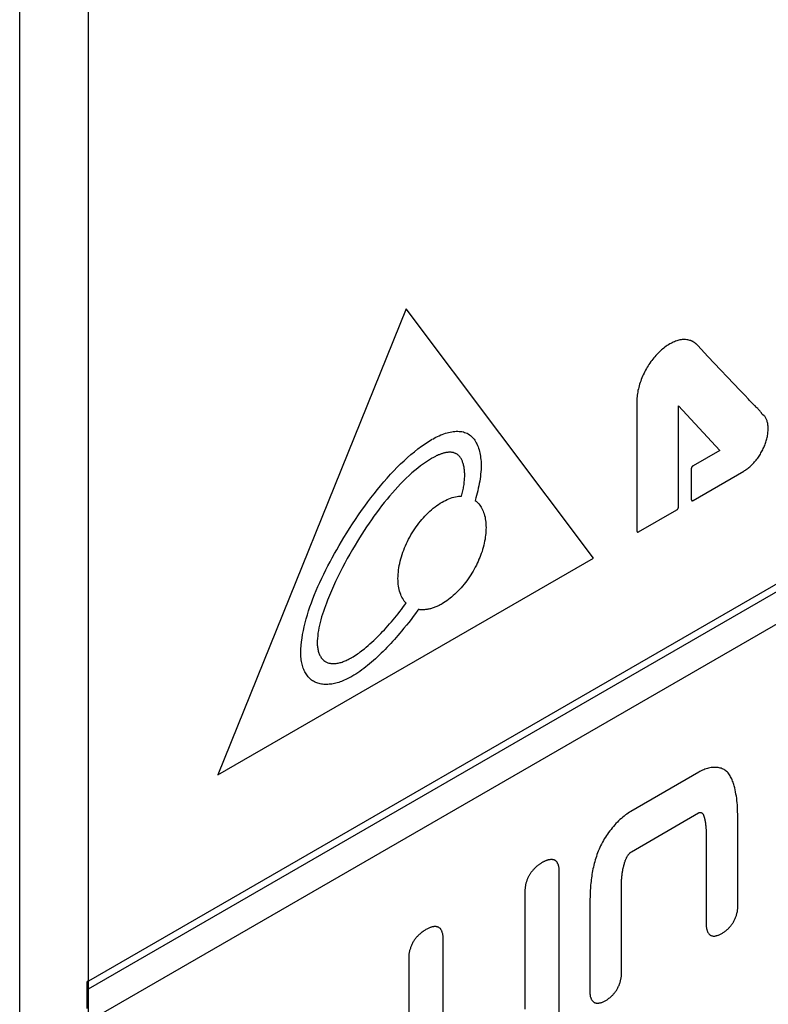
# Model space of a CAD drawing. Extents: x 953 to 1256, y 168 to 424.
# Tile 21 of 25: x 1241 to 1249, y 320 to 330. Entities that reach past the tile are written whole.
import ezdxf

# ---------------------------------------------------------------- set-up
doc = ezdxf.new("R2010")
doc.units = 0
doc.header["$LTSCALE"] = 0.5
doc.layers.get('0').update_dxf_attribs({"linetype": 'CONTINUOUS'})

msp = doc.modelspace()

# ---------------------------------------------------------------- linework, layer by layer
at = {"color": 7, "linetype": 'Continuous'}
for p, q in [((1241.023, 299.45), (1241.023, 355.685)), ((1241.73, 299.449), (1241.73, 355.687)), ((1255.872, 328.547), (1241.73, 320.382)), ((1241.73, 320.304), (1255.584, 328.302)), ((1241.73, 319.971), (1255.872, 328.136)), ((1241.73, 320.382), (1241.717, 320.378)), ((1241.717, 320.101), (1241.717, 320.378))]:
    msp.add_line(p, q, dxfattribs=at)
at = {"color": 1, "linetype": 'Continuous'}
for p, q in [((1244.997, 327.297), (1243.061, 322.505)), ((1246.924, 324.735), (1244.997, 327.297)), ((1247.369, 326.35), (1247.369, 325.014)), ((1248.516, 326.369), (1248.479, 326.41)), ((1247.799, 326.3), (1248.222, 325.842)), ((1247.799, 325.262), (1247.799, 326.3)), ((1248.222, 325.842), (1247.947, 325.683)), ((1247.929, 325.652), (1247.929, 325.337)), ((1247.947, 325.327), (1248.469, 325.629)), ((1247.387, 325.004), (1247.781, 325.231)), ((1243.061, 322.505), (1246.924, 324.735)), ((1245.118, 324.199), (1245.117, 324.198)), ((1245.119, 324.201), (1245.118, 324.2)), ((1245.118, 324.2), (1245.118, 324.199)), ((1243.914, 323.734), (1243.914, 323.76)), ((1244.427, 323.705), (1244.432, 323.708)), ((1244.411, 323.502), (1244.404, 323.498)), ((1244.418, 323.505), (1244.411, 323.502)), ((1244.424, 323.509), (1244.418, 323.505)), ((1248.006, 322.532), (1247.308, 322.129)), ((1247.313, 321.713), (1248.005, 322.113)), ((1248.408, 321.148), (1248.408, 322.054)), ((1248.083, 321.897), (1248.083, 321.882)), ((1248.083, 321.882), (1248.083, 321.867)), ((1248.083, 321.867), (1248.083, 320.961)), ((1246.571, 320.011), (1246.571, 321.517)), ((1246.219, 321.314), (1246.219, 320.096)), ((1247.211, 320.457), (1247.211, 321.352)), ((1245.377, 319.682), (1245.377, 320.828)), ((1245.023, 320.624), (1245.023, 319.478))]:
    msp.add_line(p, q, dxfattribs=at)
for points in [[(1247.924, 326.971), (1247.914, 326.974), (1247.904, 326.977), (1247.893, 326.98), (1247.883, 326.981), (1247.871, 326.982), (1247.86, 326.983), (1247.848, 326.983), (1247.837, 326.982), (1247.825, 326.98), (1247.813, 326.978), (1247.802, 326.976), (1247.79, 326.973), (1247.779, 326.969), (1247.767, 326.965), (1247.755, 326.96), (1247.743, 326.955), (1247.731, 326.95), (1247.719, 326.943), (1247.707, 326.937), (1247.695, 326.929), (1247.682, 326.921), (1247.67, 326.913), (1247.658, 326.904), (1247.646, 326.895), (1247.634, 326.885), (1247.622, 326.875), (1247.61, 326.864), (1247.598, 326.853), (1247.587, 326.842), (1247.576, 326.83), (1247.565, 326.818), (1247.554, 326.806), (1247.544, 326.794), (1247.533, 326.781), (1247.523, 326.768), (1247.513, 326.755), (1247.504, 326.741), (1247.494, 326.727), (1247.485, 326.713), (1247.477, 326.699), (1247.468, 326.684), (1247.459, 326.669), (1247.451, 326.653), (1247.443, 326.637), (1247.436, 326.621), (1247.428, 326.605), (1247.422, 326.589), (1247.415, 326.572), (1247.409, 326.556), (1247.403, 326.539), (1247.398, 326.523), (1247.393, 326.507), (1247.389, 326.49), (1247.385, 326.474), (1247.381, 326.458), (1247.378, 326.442), (1247.375, 326.426), (1247.373, 326.411), (1247.371, 326.396), (1247.37, 326.381), (1247.369, 326.366), (1247.369, 326.352)], [(1247.995, 326.922), (1247.992, 326.925), (1247.989, 326.928), (1247.986, 326.931), (1247.983, 326.934), (1247.98, 326.937), (1247.977, 326.94), (1247.974, 326.942), (1247.971, 326.945), (1247.967, 326.947), (1247.964, 326.95), (1247.961, 326.952), (1247.957, 326.954), (1247.954, 326.957), (1247.95, 326.959), (1247.947, 326.961), (1247.943, 326.963), (1247.939, 326.965), (1247.936, 326.966), (1247.932, 326.968), (1247.928, 326.969), (1247.924, 326.971)], [(1248.433, 326.459), (1248.101, 326.808), (1248.065, 326.846), (1248.03, 326.884), (1247.996, 326.922)], [(1248.479, 326.41), (1248.456, 326.435), (1248.433, 326.459)], [(1248.598, 326.286), (1248.585, 326.299), (1248.579, 326.305), (1248.566, 326.317), (1248.553, 326.33), (1248.541, 326.343), (1248.528, 326.356), (1248.516, 326.369)], [(1248.675, 326.204), (1248.671, 326.205), (1248.668, 326.206), (1248.666, 326.208), (1248.663, 326.211), (1248.661, 326.213), (1248.658, 326.216), (1248.656, 326.219), (1248.654, 326.222), (1248.652, 326.225), (1248.65, 326.228), (1248.648, 326.231), (1248.642, 326.239), (1248.637, 326.247), (1248.631, 326.254), (1248.624, 326.261), (1248.618, 326.267), (1248.612, 326.274), (1248.605, 326.28), (1248.598, 326.286)], [(1248.469, 325.629), (1248.478, 325.634), (1248.486, 325.64), (1248.495, 325.646), (1248.504, 325.652), (1248.513, 325.659), (1248.521, 325.666), (1248.53, 325.673), (1248.539, 325.681), (1248.547, 325.689), (1248.556, 325.698), (1248.564, 325.706), (1248.572, 325.715), (1248.581, 325.724), (1248.589, 325.734), (1248.597, 325.743), (1248.604, 325.753), (1248.612, 325.763), (1248.619, 325.774), (1248.626, 325.784), (1248.633, 325.794), (1248.64, 325.805), (1248.646, 325.816), (1248.653, 325.827), (1248.658, 325.838), (1248.664, 325.849), (1248.67, 325.86), (1248.675, 325.871), (1248.68, 325.882), (1248.684, 325.894), (1248.689, 325.905), (1248.693, 325.916), (1248.697, 325.928), (1248.7, 325.939), (1248.703, 325.951), (1248.707, 325.962), (1248.709, 325.974), (1248.712, 325.986), (1248.714, 325.997), (1248.716, 326.009), (1248.717, 326.02), (1248.718, 326.031), (1248.719, 326.042), (1248.72, 326.053), (1248.72, 326.064), (1248.72, 326.073), (1248.719, 326.083), (1248.719, 326.093), (1248.718, 326.102), (1248.716, 326.111), (1248.715, 326.12), (1248.713, 326.129), (1248.711, 326.137), (1248.708, 326.146), (1248.705, 326.153), (1248.702, 326.16), (1248.699, 326.168), (1248.696, 326.174), (1248.692, 326.181), (1248.688, 326.187), (1248.684, 326.193), (1248.679, 326.198), (1248.675, 326.204)], [(1245.27, 325.959), (1245.286, 325.969), (1245.302, 325.977), (1245.319, 325.986), (1245.336, 325.993), (1245.352, 326.001), (1245.369, 326.007), (1245.385, 326.013), (1245.402, 326.019), (1245.418, 326.024), (1245.434, 326.028), (1245.451, 326.031), (1245.467, 326.034), (1245.482, 326.036), (1245.498, 326.038), (1245.513, 326.039), (1245.528, 326.039), (1245.543, 326.038), (1245.557, 326.037), (1245.571, 326.035), (1245.585, 326.032), (1245.598, 326.028), (1245.611, 326.023), (1245.623, 326.018), (1245.635, 326.011), (1245.647, 326.004), (1245.657, 325.997), (1245.667, 325.988), (1245.677, 325.979), (1245.686, 325.968), (1245.695, 325.957), (1245.703, 325.946), (1245.711, 325.934), (1245.718, 325.921), (1245.725, 325.908), (1245.731, 325.894), (1245.737, 325.879), (1245.742, 325.864), (1245.747, 325.848), (1245.751, 325.832), (1245.755, 325.816), (1245.758, 325.799), (1245.761, 325.782), (1245.763, 325.764), (1245.765, 325.747), (1245.767, 325.728), (1245.767, 325.71), (1245.768, 325.691), (1245.768, 325.669), (1245.767, 325.645), (1245.766, 325.622), (1245.763, 325.598), (1245.761, 325.574), (1245.758, 325.55), (1245.754, 325.526), (1245.749, 325.502), (1245.745, 325.477), (1245.739, 325.452), (1245.733, 325.427), (1245.727, 325.403), (1245.72, 325.378), (1245.713, 325.353), (1245.706, 325.328)], [(1243.914, 323.76), (1243.915, 323.797), (1243.917, 323.834), (1243.921, 323.872), (1243.926, 323.911), (1243.932, 323.95), (1243.94, 323.989), (1243.948, 324.029), (1243.958, 324.069), (1243.969, 324.11), (1243.981, 324.151), (1243.994, 324.192), (1244.007, 324.233), (1244.022, 324.275), (1244.038, 324.317), (1244.055, 324.359), (1244.072, 324.401), (1244.09, 324.443), (1244.109, 324.485), (1244.129, 324.527), (1244.149, 324.569), (1244.17, 324.612), (1244.192, 324.654), (1244.214, 324.696), (1244.237, 324.738), (1244.26, 324.78), (1244.284, 324.821), (1244.308, 324.863), (1244.332, 324.904), (1244.357, 324.945), (1244.387, 324.993), (1244.416, 325.04), (1244.446, 325.087), (1244.477, 325.133), (1244.508, 325.179), (1244.539, 325.224), (1244.571, 325.268), (1244.603, 325.312), (1244.635, 325.355), (1244.668, 325.397), (1244.701, 325.439), (1244.734, 325.479), (1244.768, 325.519), (1244.801, 325.558), (1244.836, 325.596), (1244.87, 325.632), (1244.905, 325.668), (1244.94, 325.703), (1244.975, 325.736), (1245.011, 325.768), (1245.046, 325.799), (1245.082, 325.829), (1245.118, 325.857), (1245.155, 325.884), (1245.192, 325.91), (1245.228, 325.934), (1245.265, 325.957)], [(1245.267, 325.764), (1245.236, 325.745), (1245.206, 325.726), (1245.176, 325.705), (1245.146, 325.683), (1245.116, 325.66), (1245.086, 325.636), (1245.057, 325.61), (1245.027, 325.584), (1244.998, 325.556), (1244.969, 325.528), (1244.94, 325.498), (1244.912, 325.468), (1244.883, 325.437), (1244.855, 325.405), (1244.827, 325.373), (1244.8, 325.339), (1244.772, 325.306), (1244.745, 325.271), (1244.719, 325.236), (1244.692, 325.201), (1244.666, 325.165), (1244.641, 325.129), (1244.615, 325.093), (1244.59, 325.056), (1244.566, 325.019), (1244.542, 324.982), (1244.518, 324.944), (1244.495, 324.907), (1244.472, 324.869), (1244.444, 324.823), (1244.417, 324.776), (1244.391, 324.73), (1244.366, 324.683), (1244.341, 324.636), (1244.317, 324.589), (1244.294, 324.542), (1244.271, 324.494), (1244.249, 324.447), (1244.228, 324.398), (1244.208, 324.35), (1244.188, 324.301), (1244.177, 324.272), (1244.167, 324.243), (1244.156, 324.215), (1244.147, 324.186), (1244.137, 324.157), (1244.128, 324.129), (1244.12, 324.1), (1244.113, 324.072), (1244.106, 324.044), (1244.1, 324.016), (1244.094, 323.988), (1244.09, 323.961), (1244.087, 323.934), (1244.084, 323.908), (1244.083, 323.882), (1244.083, 323.857)], [(1245.516, 325.806), (1245.511, 325.808), (1245.506, 325.811), (1245.501, 325.813), (1245.495, 325.815), (1245.489, 325.817), (1245.484, 325.819), (1245.478, 325.82), (1245.472, 325.821), (1245.466, 325.822), (1245.459, 325.823), (1245.453, 325.823), (1245.447, 325.823), (1245.44, 325.823), (1245.433, 325.823), (1245.427, 325.822), (1245.42, 325.822), (1245.413, 325.821), (1245.406, 325.819), (1245.399, 325.818), (1245.392, 325.816), (1245.385, 325.815), (1245.378, 325.813), (1245.371, 325.811), (1245.364, 325.808), (1245.357, 325.806), (1245.35, 325.803), (1245.342, 325.801), (1245.335, 325.798), (1245.328, 325.795), (1245.321, 325.791), (1245.313, 325.788), (1245.306, 325.785), (1245.299, 325.781), (1245.291, 325.777), (1245.284, 325.773), (1245.277, 325.77), (1245.27, 325.766)], [(1245.567, 325.372), (1245.571, 325.385), (1245.574, 325.399), (1245.577, 325.412), (1245.58, 325.425), (1245.583, 325.439), (1245.585, 325.452), (1245.588, 325.465), (1245.59, 325.479), (1245.592, 325.492), (1245.593, 325.505), (1245.595, 325.518), (1245.596, 325.531), (1245.597, 325.544), (1245.598, 325.556), (1245.599, 325.569), (1245.599, 325.581), (1245.599, 325.594), (1245.599, 325.604), (1245.598, 325.614), (1245.598, 325.624), (1245.597, 325.633), (1245.596, 325.643), (1245.595, 325.652), (1245.593, 325.662), (1245.592, 325.671), (1245.59, 325.68), (1245.588, 325.689), (1245.586, 325.697), (1245.584, 325.706), (1245.581, 325.714), (1245.578, 325.722), (1245.575, 325.73), (1245.572, 325.738), (1245.569, 325.745), (1245.565, 325.752), (1245.561, 325.759), (1245.557, 325.765), (1245.553, 325.771), (1245.548, 325.777), (1245.543, 325.783), (1245.538, 325.788), (1245.533, 325.793), (1245.528, 325.798), (1245.522, 325.802), (1245.516, 325.806)], [(1247.947, 325.683), (1247.946, 325.683), (1247.946, 325.682), (1247.945, 325.682), (1247.945, 325.682), (1247.944, 325.681), (1247.944, 325.681), (1247.943, 325.68), (1247.943, 325.68), (1247.942, 325.679), (1247.942, 325.679), (1247.941, 325.678), (1247.941, 325.678), (1247.94, 325.677), (1247.94, 325.677), (1247.939, 325.676), (1247.939, 325.676), (1247.938, 325.675), (1247.938, 325.674), (1247.937, 325.674), (1247.937, 325.673), (1247.936, 325.673), (1247.936, 325.672), (1247.935, 325.671), (1247.935, 325.671), (1247.935, 325.67), (1247.934, 325.669), (1247.934, 325.669), (1247.933, 325.668), (1247.933, 325.667), (1247.933, 325.666), (1247.932, 325.666), (1247.932, 325.665), (1247.932, 325.664), (1247.931, 325.664), (1247.931, 325.663), (1247.931, 325.662), (1247.931, 325.661), (1247.93, 325.661), (1247.93, 325.66), (1247.93, 325.659), (1247.93, 325.659), (1247.93, 325.658), (1247.929, 325.657), (1247.929, 325.656), (1247.929, 325.656), (1247.929, 325.655), (1247.929, 325.654), (1247.929, 325.654), (1247.929, 325.653), (1247.929, 325.652), (1247.929, 325.652)], [(1244.997, 324.271), (1244.988, 324.281), (1244.978, 324.293), (1244.97, 324.305), (1244.962, 324.318), (1244.954, 324.332), (1244.947, 324.346), (1244.941, 324.361), (1244.935, 324.376), (1244.93, 324.393), (1244.926, 324.41), (1244.922, 324.428), (1244.919, 324.447), (1244.916, 324.465), (1244.915, 324.485), (1244.914, 324.505), (1244.913, 324.525), (1244.914, 324.546), (1244.915, 324.568), (1244.917, 324.59), (1244.919, 324.612), (1244.922, 324.634), (1244.926, 324.657), (1244.931, 324.68), (1244.936, 324.703), (1244.942, 324.726), (1244.949, 324.749), (1244.956, 324.772), (1244.964, 324.794), (1244.972, 324.817), (1244.981, 324.839), (1244.99, 324.862), (1245.001, 324.884), (1245.011, 324.906), (1245.022, 324.928), (1245.034, 324.95), (1245.046, 324.972), (1245.059, 324.993), (1245.072, 325.014), (1245.085, 325.034), (1245.099, 325.055), (1245.113, 325.074), (1245.128, 325.094), (1245.143, 325.113), (1245.158, 325.131), (1245.174, 325.149), (1245.19, 325.167), (1245.207, 325.184), (1245.224, 325.201), (1245.241, 325.217), (1245.258, 325.232), (1245.276, 325.247), (1245.294, 325.261), (1245.312, 325.274), (1245.33, 325.287), (1245.348, 325.298), (1245.366, 325.309), (1245.383, 325.319), (1245.401, 325.328), (1245.419, 325.336), (1245.436, 325.344), (1245.454, 325.35), (1245.471, 325.356), (1245.487, 325.36), (1245.504, 325.364), (1245.52, 325.367), (1245.536, 325.37), (1245.552, 325.371), (1245.567, 325.372)], [(1245.706, 325.328), (1245.716, 325.32), (1245.726, 325.311), (1245.736, 325.301), (1245.745, 325.291), (1245.753, 325.28), (1245.761, 325.269), (1245.769, 325.257), (1245.776, 325.245), (1245.782, 325.232), (1245.789, 325.218), (1245.794, 325.203), (1245.799, 325.188), (1245.804, 325.172), (1245.808, 325.156), (1245.811, 325.139), (1245.814, 325.122), (1245.816, 325.104), (1245.818, 325.086), (1245.818, 325.067), (1245.819, 325.048), (1245.818, 325.029), (1245.818, 325.009), (1245.816, 324.989), (1245.814, 324.969), (1245.811, 324.949), (1245.808, 324.928), (1245.804, 324.908), (1245.8, 324.887), (1245.795, 324.866), (1245.789, 324.845), (1245.783, 324.824), (1245.777, 324.803), (1245.77, 324.783), (1245.763, 324.762), (1245.755, 324.742), (1245.746, 324.722), (1245.738, 324.701), (1245.728, 324.681), (1245.719, 324.661), (1245.708, 324.641), (1245.698, 324.621), (1245.686, 324.601), (1245.674, 324.581), (1245.661, 324.561), (1245.648, 324.541), (1245.635, 324.521), (1245.621, 324.502), (1245.606, 324.483), (1245.592, 324.465), (1245.577, 324.447), (1245.561, 324.429), (1245.546, 324.412), (1245.53, 324.395), (1245.514, 324.379), (1245.498, 324.364), (1245.482, 324.349), (1245.465, 324.334), (1245.449, 324.321), (1245.432, 324.308), (1245.415, 324.295), (1245.399, 324.284), (1245.382, 324.273), (1245.366, 324.263)], [(1247.929, 325.337), (1247.929, 325.336), (1247.929, 325.336), (1247.929, 325.335), (1247.929, 325.335), (1247.929, 325.334), (1247.929, 325.334), (1247.929, 325.333), (1247.929, 325.332), (1247.93, 325.332), (1247.93, 325.331), (1247.93, 325.331), (1247.93, 325.33), (1247.93, 325.33), (1247.931, 325.329), (1247.931, 325.329), (1247.931, 325.329), (1247.931, 325.328), (1247.932, 325.328), (1247.932, 325.328), (1247.932, 325.327), (1247.933, 325.327), (1247.933, 325.327), (1247.933, 325.326), (1247.934, 325.326), (1247.934, 325.326), (1247.935, 325.326), (1247.935, 325.325), (1247.936, 325.325), (1247.936, 325.325), (1247.936, 325.325), (1247.937, 325.325), (1247.937, 325.325), (1247.938, 325.325), (1247.938, 325.325), (1247.939, 325.325), (1247.939, 325.325), (1247.94, 325.325), (1247.94, 325.325), (1247.941, 325.325), (1247.941, 325.325), (1247.942, 325.325), (1247.943, 325.325), (1247.943, 325.326), (1247.944, 325.326), (1247.944, 325.326), (1247.945, 325.326), (1247.945, 325.326), (1247.946, 325.327), (1247.946, 325.327), (1247.947, 325.327)], [(1247.781, 325.231), (1247.781, 325.232), (1247.782, 325.232), (1247.782, 325.232), (1247.783, 325.233), (1247.784, 325.233), (1247.784, 325.234), (1247.785, 325.234), (1247.785, 325.235), (1247.786, 325.235), (1247.786, 325.236), (1247.787, 325.236), (1247.788, 325.237), (1247.788, 325.237), (1247.789, 325.238), (1247.789, 325.239), (1247.79, 325.239), (1247.79, 325.24), (1247.791, 325.24), (1247.791, 325.241), (1247.792, 325.242), (1247.792, 325.242), (1247.793, 325.243), (1247.793, 325.244), (1247.793, 325.245), (1247.794, 325.245), (1247.794, 325.246), (1247.795, 325.247), (1247.795, 325.247), (1247.795, 325.248), (1247.796, 325.249), (1247.796, 325.249), (1247.796, 325.25), (1247.797, 325.251), (1247.797, 325.251), (1247.797, 325.252), (1247.797, 325.253), (1247.798, 325.253), (1247.798, 325.254), (1247.798, 325.255), (1247.798, 325.256), (1247.798, 325.256), (1247.798, 325.257), (1247.799, 325.258), (1247.799, 325.258), (1247.799, 325.259), (1247.799, 325.26), (1247.799, 325.26), (1247.799, 325.261), (1247.799, 325.261), (1247.799, 325.262)], [(1247.369, 325.014), (1247.369, 325.013), (1247.369, 325.013), (1247.369, 325.012), (1247.369, 325.012), (1247.369, 325.012), (1247.369, 325.011), (1247.369, 325.011), (1247.369, 325.01), (1247.369, 325.01), (1247.369, 325.01), (1247.369, 325.009), (1247.37, 325.009), (1247.37, 325.009), (1247.37, 325.008), (1247.37, 325.008), (1247.37, 325.008), (1247.37, 325.007), (1247.37, 325.007), (1247.371, 325.007), (1247.371, 325.006), (1247.371, 325.006), (1247.371, 325.006), (1247.371, 325.005), (1247.371, 325.005), (1247.372, 325.005), (1247.372, 325.005), (1247.372, 325.004), (1247.372, 325.004), (1247.373, 325.004), (1247.373, 325.004), (1247.373, 325.004), (1247.373, 325.003), (1247.374, 325.003), (1247.374, 325.003), (1247.374, 325.003), (1247.374, 325.003), (1247.375, 325.003)], [(1247.375, 325.003), (1247.375, 325.003), (1247.375, 325.002), (1247.375, 325.002), (1247.375, 325.002), (1247.376, 325.002), (1247.376, 325.002), (1247.376, 325.002), (1247.376, 325.002), (1247.376, 325.002), (1247.377, 325.001), (1247.377, 325.001), (1247.377, 325.001), (1247.377, 325.001), (1247.378, 325.001), (1247.378, 325.001), (1247.378, 325.001), (1247.378, 325.001), (1247.379, 325.001), (1247.379, 325.001), (1247.379, 325.001), (1247.379, 325.001), (1247.38, 325.001), (1247.38, 325.001), (1247.38, 325.001), (1247.38, 325.001), (1247.381, 325.001), (1247.381, 325.001), (1247.381, 325.002), (1247.382, 325.002), (1247.382, 325.002), (1247.382, 325.002), (1247.382, 325.002), (1247.383, 325.002), (1247.383, 325.002), (1247.383, 325.002), (1247.384, 325.002), (1247.384, 325.002), (1247.384, 325.003), (1247.385, 325.003), (1247.385, 325.003), (1247.385, 325.003), (1247.385, 325.003), (1247.386, 325.003), (1247.386, 325.003), (1247.386, 325.004), (1247.387, 325.004), (1247.387, 325.004)], [(1244.438, 323.712), (1244.453, 323.72), (1244.467, 323.729), (1244.482, 323.738), (1244.496, 323.748), (1244.51, 323.758), (1244.525, 323.769), (1244.539, 323.78), (1244.553, 323.791), (1244.568, 323.802), (1244.587, 323.818), (1244.606, 323.834), (1244.625, 323.851), (1244.644, 323.868), (1244.663, 323.885), (1244.681, 323.903), (1244.7, 323.921), (1244.719, 323.94), (1244.737, 323.959), (1244.755, 323.978), (1244.773, 323.997), (1244.791, 324.017), (1244.809, 324.037), (1244.827, 324.057), (1244.845, 324.078), (1244.862, 324.099), (1244.88, 324.12), (1244.897, 324.141), (1244.914, 324.162), (1244.931, 324.184), (1244.948, 324.205), (1244.964, 324.227), (1244.981, 324.249), (1244.997, 324.271)], [(1245.122, 324.205), (1245.122, 324.205), (1245.122, 324.204), (1245.121, 324.204), (1245.121, 324.204), (1245.121, 324.203), (1245.12, 324.203), (1245.12, 324.202), (1245.12, 324.202), (1245.119, 324.201)], [(1245.366, 324.263), (1245.357, 324.258), (1245.348, 324.253), (1245.338, 324.248), (1245.329, 324.244), (1245.32, 324.24), (1245.311, 324.236), (1245.302, 324.232), (1245.293, 324.228), (1245.284, 324.225), (1245.275, 324.222), (1245.266, 324.219), (1245.257, 324.216), (1245.248, 324.214), (1245.239, 324.212), (1245.23, 324.21), (1245.221, 324.208), (1245.213, 324.207), (1245.204, 324.205), (1245.195, 324.204), (1245.187, 324.203), (1245.179, 324.203), (1245.17, 324.202), (1245.162, 324.202), (1245.154, 324.202), (1245.146, 324.203), (1245.138, 324.203), (1245.13, 324.204), (1245.122, 324.205)], [(1245.117, 324.198), (1245.094, 324.166), (1245.07, 324.135), (1245.047, 324.104), (1245.023, 324.073), (1244.999, 324.043), (1244.974, 324.012), (1244.95, 323.982), (1244.931, 323.961), (1244.913, 323.939), (1244.894, 323.918), (1244.876, 323.897), (1244.857, 323.876), (1244.838, 323.855), (1244.819, 323.834), (1244.799, 323.814), (1244.78, 323.794), (1244.761, 323.775), (1244.741, 323.755), (1244.721, 323.736), (1244.701, 323.718), (1244.682, 323.699), (1244.662, 323.682), (1244.642, 323.664), (1244.621, 323.647), (1244.601, 323.631), (1244.581, 323.615), (1244.561, 323.599), (1244.54, 323.584), (1244.52, 323.569), (1244.5, 323.555), (1244.479, 323.542), (1244.459, 323.529), (1244.438, 323.517)], [(1244.083, 323.857), (1244.083, 323.848), (1244.083, 323.84), (1244.084, 323.828), (1244.085, 323.817), (1244.087, 323.807), (1244.088, 323.796), (1244.091, 323.786), (1244.093, 323.776), (1244.096, 323.766), (1244.099, 323.757), (1244.103, 323.748), (1244.106, 323.74), (1244.11, 323.732), (1244.115, 323.724), (1244.119, 323.717), (1244.124, 323.709), (1244.129, 323.703), (1244.135, 323.696), (1244.14, 323.691), (1244.146, 323.685), (1244.152, 323.68), (1244.159, 323.675), (1244.165, 323.671), (1244.172, 323.667), (1244.179, 323.663), (1244.186, 323.66), (1244.193, 323.658), (1244.201, 323.655), (1244.209, 323.653), (1244.216, 323.652), (1244.224, 323.65), (1244.233, 323.649), (1244.241, 323.649), (1244.249, 323.649), (1244.258, 323.649), (1244.268, 323.65), (1244.277, 323.651), (1244.287, 323.652), (1244.297, 323.654), (1244.307, 323.656), (1244.318, 323.659), (1244.328, 323.662), (1244.338, 323.665), (1244.349, 323.669), (1244.359, 323.673), (1244.369, 323.677), (1244.38, 323.682), (1244.39, 323.687), (1244.401, 323.692), (1244.411, 323.697)], [(1244.404, 323.498), (1244.389, 323.491), (1244.375, 323.484), (1244.36, 323.477), (1244.346, 323.471), (1244.331, 323.466), (1244.317, 323.46), (1244.303, 323.456), (1244.288, 323.451), (1244.274, 323.447), (1244.26, 323.444), (1244.246, 323.441), (1244.232, 323.439), (1244.218, 323.437), (1244.204, 323.436), (1244.19, 323.435), (1244.177, 323.434), (1244.164, 323.435), (1244.151, 323.435), (1244.138, 323.436), (1244.125, 323.438), (1244.113, 323.441), (1244.101, 323.444), (1244.089, 323.447), (1244.078, 323.451), (1244.067, 323.456), (1244.056, 323.461), (1244.045, 323.467), (1244.035, 323.473), (1244.025, 323.48), (1244.016, 323.487), (1244.007, 323.495), (1243.998, 323.504), (1243.99, 323.513), (1243.982, 323.523), (1243.975, 323.533), (1243.968, 323.543), (1243.961, 323.554), (1243.955, 323.566), (1243.949, 323.578), (1243.944, 323.59), (1243.939, 323.603), (1243.934, 323.616), (1243.93, 323.629), (1243.926, 323.643), (1243.923, 323.658), (1243.92, 323.672), (1243.918, 323.687), (1243.916, 323.702), (1243.915, 323.718), (1243.914, 323.734)], [(1244.411, 323.697), (1244.418, 323.701), (1244.427, 323.705)], [(1244.432, 323.708), (1244.434, 323.709), (1244.436, 323.71), (1244.438, 323.712)], [(1244.438, 323.517), (1244.435, 323.515), (1244.431, 323.513), (1244.428, 323.511), (1244.424, 323.509)], [(1248.408, 322.054), (1248.407, 322.078), (1248.407, 322.102), (1248.406, 322.125), (1248.406, 322.149), (1248.404, 322.172), (1248.403, 322.195), (1248.401, 322.218), (1248.399, 322.241), (1248.396, 322.264), (1248.393, 322.286), (1248.389, 322.307), (1248.385, 322.329), (1248.381, 322.35), (1248.376, 322.371), (1248.371, 322.391), (1248.367, 322.404), (1248.363, 322.416), (1248.359, 322.429), (1248.354, 322.441), (1248.35, 322.452), (1248.345, 322.464), (1248.339, 322.475), (1248.334, 322.485), (1248.328, 322.496), (1248.321, 322.505), (1248.315, 322.515), (1248.308, 322.524), (1248.3, 322.532), (1248.292, 322.54), (1248.284, 322.547), (1248.275, 322.553), (1248.266, 322.559), (1248.257, 322.564), (1248.247, 322.568), (1248.237, 322.572), (1248.227, 322.575), (1248.216, 322.578), (1248.205, 322.579), (1248.194, 322.581), (1248.182, 322.582), (1248.17, 322.582), (1248.158, 322.581), (1248.146, 322.58), (1248.134, 322.579), (1248.121, 322.577), (1248.108, 322.574), (1248.096, 322.571), (1248.083, 322.567), (1248.07, 322.562), (1248.057, 322.557), (1248.044, 322.552), (1248.031, 322.546), (1248.018, 322.539), (1248.006, 322.532)], [(1247.308, 322.129), (1247.294, 322.121), (1247.28, 322.112), (1247.266, 322.102), (1247.252, 322.092), (1247.238, 322.081), (1247.224, 322.069), (1247.21, 322.057), (1247.196, 322.045), (1247.182, 322.032), (1247.169, 322.018), (1247.155, 322.004), (1247.142, 321.99), (1247.129, 321.975), (1247.116, 321.96), (1247.104, 321.944), (1247.091, 321.929), (1247.079, 321.913), (1247.068, 321.896), (1247.057, 321.88), (1247.046, 321.863), (1247.035, 321.846), (1247.025, 321.829), (1247.015, 321.811), (1247.006, 321.793), (1246.997, 321.776), (1246.989, 321.758), (1246.981, 321.74), (1246.973, 321.721), (1246.966, 321.703), (1246.959, 321.685), (1246.953, 321.666), (1246.947, 321.648), (1246.941, 321.629), (1246.936, 321.611), (1246.931, 321.592), (1246.927, 321.574), (1246.922, 321.555), (1246.918, 321.537), (1246.915, 321.518), (1246.911, 321.5), (1246.908, 321.481), (1246.905, 321.462), (1246.903, 321.444), (1246.9, 321.426), (1246.898, 321.407), (1246.896, 321.389), (1246.894, 321.371), (1246.893, 321.353), (1246.892, 321.335), (1246.891, 321.317), (1246.89, 321.299), (1246.889, 321.281), (1246.888, 321.264), (1246.888, 321.246), (1246.887, 321.229), (1246.887, 321.212), (1246.887, 321.195), (1246.887, 321.179), (1246.886, 320.27)], [(1248.005, 322.113), (1248.008, 322.114), (1248.011, 322.116), (1248.013, 322.117), (1248.016, 322.117), (1248.019, 322.118), (1248.021, 322.118), (1248.024, 322.118), (1248.026, 322.118), (1248.028, 322.118), (1248.03, 322.117), (1248.032, 322.117), (1248.034, 322.116), (1248.036, 322.114), (1248.038, 322.113), (1248.04, 322.112), (1248.042, 322.11), (1248.044, 322.108), (1248.045, 322.106), (1248.047, 322.104), (1248.048, 322.102), (1248.05, 322.099), (1248.051, 322.097), (1248.053, 322.094), (1248.054, 322.092), (1248.055, 322.089), (1248.056, 322.086), (1248.058, 322.083), (1248.059, 322.08), (1248.06, 322.077), (1248.061, 322.073), (1248.062, 322.07), (1248.063, 322.067), (1248.064, 322.063), (1248.065, 322.06), (1248.065, 322.056), (1248.066, 322.053), (1248.067, 322.049), (1248.068, 322.046), (1248.068, 322.042), (1248.069, 322.039), (1248.07, 322.035), (1248.071, 322.031), (1248.071, 322.028), (1248.072, 322.02), (1248.074, 322.012), (1248.075, 322.005), (1248.076, 321.997), (1248.077, 321.99), (1248.078, 321.982), (1248.079, 321.975), (1248.079, 321.968), (1248.08, 321.961), (1248.08, 321.953), (1248.081, 321.946), (1248.081, 321.939), (1248.082, 321.932), (1248.082, 321.925), (1248.082, 321.918), (1248.083, 321.911), (1248.083, 321.904), (1248.083, 321.897)], [(1247.211, 321.352), (1247.211, 321.369), (1247.212, 321.377), (1247.212, 321.386), (1247.212, 321.394), (1247.212, 321.403), (1247.212, 321.411), (1247.213, 321.42), (1247.213, 321.428), (1247.214, 321.437), (1247.214, 321.446), (1247.215, 321.455), (1247.216, 321.464), (1247.217, 321.473), (1247.218, 321.483), (1247.22, 321.492), (1247.221, 321.502), (1247.223, 321.512), (1247.225, 321.522), (1247.227, 321.533), (1247.229, 321.544), (1247.23, 321.549), (1247.231, 321.554), (1247.233, 321.559), (1247.234, 321.564), (1247.235, 321.57), (1247.237, 321.575), (1247.238, 321.58), (1247.239, 321.586), (1247.241, 321.591), (1247.243, 321.596), (1247.244, 321.602), (1247.246, 321.607), (1247.248, 321.612), (1247.249, 321.618), (1247.251, 321.623), (1247.253, 321.628), (1247.255, 321.633), (1247.257, 321.638), (1247.259, 321.643), (1247.262, 321.648), (1247.264, 321.653), (1247.266, 321.657), (1247.269, 321.662), (1247.271, 321.666), (1247.273, 321.671), (1247.276, 321.675), (1247.279, 321.679), (1247.281, 321.683), (1247.284, 321.687), (1247.287, 321.69), (1247.29, 321.694), (1247.293, 321.697), (1247.296, 321.7), (1247.299, 321.703), (1247.303, 321.706), (1247.306, 321.709), (1247.309, 321.711), (1247.313, 321.713)], [(1246.395, 321.602), (1246.39, 321.599), (1246.385, 321.597), (1246.381, 321.593), (1246.376, 321.59), (1246.371, 321.587), (1246.366, 321.584), (1246.361, 321.58), (1246.356, 321.576), (1246.352, 321.573), (1246.347, 321.569), (1246.342, 321.565), (1246.337, 321.561), (1246.332, 321.556), (1246.328, 321.552), (1246.323, 321.548), (1246.318, 321.543), (1246.314, 321.538), (1246.309, 321.534), (1246.305, 321.529), (1246.3, 321.524), (1246.296, 321.519), (1246.292, 321.514), (1246.288, 321.509), (1246.284, 321.503), (1246.28, 321.498), (1246.276, 321.493), (1246.272, 321.487), (1246.268, 321.481), (1246.265, 321.476), (1246.261, 321.47), (1246.258, 321.464), (1246.255, 321.458), (1246.252, 321.452), (1246.249, 321.446), (1246.246, 321.44), (1246.244, 321.434), (1246.241, 321.428), (1246.239, 321.422), (1246.237, 321.416), (1246.235, 321.409), (1246.233, 321.403), (1246.231, 321.397), (1246.229, 321.391), (1246.228, 321.385), (1246.226, 321.378), (1246.225, 321.372), (1246.224, 321.366), (1246.223, 321.36), (1246.222, 321.354), (1246.221, 321.348), (1246.221, 321.342), (1246.22, 321.336), (1246.22, 321.331), (1246.219, 321.325), (1246.219, 321.319), (1246.219, 321.314)], [(1246.571, 321.517), (1246.571, 321.523), (1246.571, 321.528), (1246.571, 321.533), (1246.57, 321.539), (1246.57, 321.544), (1246.569, 321.549), (1246.568, 321.554), (1246.567, 321.559), (1246.566, 321.564), (1246.565, 321.568), (1246.564, 321.573), (1246.562, 321.578), (1246.561, 321.582), (1246.559, 321.586), (1246.557, 321.59), (1246.555, 321.594), (1246.553, 321.598), (1246.551, 321.602), (1246.549, 321.605), (1246.546, 321.609), (1246.544, 321.612), (1246.541, 321.615), (1246.538, 321.617), (1246.535, 321.62), (1246.532, 321.622), (1246.529, 321.624), (1246.525, 321.626), (1246.522, 321.628), (1246.518, 321.629), (1246.514, 321.63), (1246.51, 321.631), (1246.507, 321.632), (1246.502, 321.633), (1246.498, 321.633), (1246.494, 321.633), (1246.49, 321.633), (1246.485, 321.633), (1246.481, 321.633), (1246.476, 321.632), (1246.472, 321.632), (1246.467, 321.631), (1246.462, 321.63), (1246.458, 321.629), (1246.453, 321.627), (1246.448, 321.626), (1246.443, 321.624), (1246.438, 321.623), (1246.433, 321.621), (1246.429, 321.619), (1246.424, 321.617), (1246.419, 321.615), (1246.414, 321.612), (1246.409, 321.61), (1246.404, 321.607), (1246.4, 321.605), (1246.395, 321.602)], [(1248.083, 320.961), (1248.083, 320.954), (1248.083, 320.947), (1248.084, 320.941), (1248.085, 320.934), (1248.086, 320.928), (1248.087, 320.922), (1248.088, 320.916), (1248.089, 320.91), (1248.091, 320.905), (1248.093, 320.899), (1248.095, 320.894), (1248.097, 320.889), (1248.1, 320.884), (1248.103, 320.879), (1248.106, 320.875), (1248.109, 320.871), (1248.112, 320.867), (1248.115, 320.864), (1248.119, 320.86), (1248.123, 320.857), (1248.127, 320.855), (1248.131, 320.853), (1248.135, 320.851), (1248.139, 320.85), (1248.144, 320.849), (1248.148, 320.848), (1248.153, 320.847), (1248.158, 320.847), (1248.163, 320.847), (1248.168, 320.847), (1248.173, 320.847), (1248.178, 320.848), (1248.184, 320.849), (1248.19, 320.851), (1248.197, 320.852), (1248.204, 320.855), (1248.21, 320.857), (1248.217, 320.86), (1248.224, 320.863), (1248.23, 320.866), (1248.237, 320.87), (1248.244, 320.873), (1248.251, 320.877), (1248.258, 320.882), (1248.264, 320.886), (1248.271, 320.891), (1248.278, 320.896), (1248.285, 320.901), (1248.292, 320.907), (1248.298, 320.913), (1248.305, 320.919), (1248.311, 320.925), (1248.317, 320.93), (1248.322, 320.936), (1248.327, 320.941), (1248.332, 320.947), (1248.336, 320.953), (1248.341, 320.959), (1248.346, 320.965), (1248.35, 320.972), (1248.355, 320.978), (1248.359, 320.985), (1248.363, 320.991), (1248.367, 320.998), (1248.371, 321.006), (1248.375, 321.013), (1248.378, 321.021), (1248.382, 321.028), (1248.385, 321.036), (1248.388, 321.044), (1248.39, 321.051), (1248.393, 321.059), (1248.395, 321.067), (1248.397, 321.075), (1248.399, 321.082), (1248.401, 321.09), (1248.403, 321.098), (1248.404, 321.105), (1248.405, 321.113), (1248.406, 321.12), (1248.407, 321.127), (1248.407, 321.134), (1248.407, 321.141), (1248.408, 321.148)], [(1245.377, 320.828), (1245.377, 320.835), (1245.376, 320.843), (1245.376, 320.85), (1245.375, 320.857), (1245.374, 320.864), (1245.373, 320.871), (1245.371, 320.877), (1245.369, 320.884), (1245.367, 320.89), (1245.365, 320.895), (1245.363, 320.9), (1245.361, 320.905), (1245.358, 320.91), (1245.355, 320.914), (1245.352, 320.919), (1245.349, 320.923), (1245.345, 320.926), (1245.341, 320.929), (1245.337, 320.932), (1245.333, 320.935), (1245.329, 320.937), (1245.324, 320.939), (1245.32, 320.941), (1245.315, 320.942), (1245.31, 320.943), (1245.305, 320.944), (1245.299, 320.944), (1245.294, 320.945), (1245.288, 320.944), (1245.283, 320.944), (1245.277, 320.943), (1245.271, 320.942), (1245.264, 320.94), (1245.258, 320.939), (1245.252, 320.937), (1245.246, 320.934), (1245.238, 320.931), (1245.231, 320.928), (1245.223, 320.925), (1245.216, 320.921), (1245.208, 320.917), (1245.201, 320.913), (1245.193, 320.908), (1245.186, 320.904), (1245.178, 320.899), (1245.171, 320.894), (1245.163, 320.888), (1245.156, 320.882), (1245.149, 320.877), (1245.143, 320.872), (1245.137, 320.867), (1245.13, 320.861), (1245.124, 320.855), (1245.118, 320.849), (1245.112, 320.843), (1245.107, 320.837), (1245.101, 320.83), (1245.096, 320.824), (1245.091, 320.817), (1245.086, 320.81), (1245.081, 320.803), (1245.076, 320.796), (1245.072, 320.789), (1245.067, 320.782), (1245.063, 320.774), (1245.059, 320.767), (1245.055, 320.759), (1245.052, 320.751), (1245.048, 320.743), (1245.045, 320.736), (1245.042, 320.728), (1245.04, 320.72), (1245.037, 320.712), (1245.035, 320.704), (1245.033, 320.697), (1245.031, 320.688), (1245.029, 320.68), (1245.027, 320.671), (1245.026, 320.663), (1245.025, 320.655), (1245.024, 320.647), (1245.024, 320.639), (1245.024, 320.631), (1245.023, 320.624)], [(1246.886, 320.27), (1246.887, 320.263), (1246.887, 320.256), (1246.887, 320.25), (1246.888, 320.244), (1246.889, 320.237), (1246.89, 320.231), (1246.891, 320.225), (1246.893, 320.219), (1246.895, 320.214), (1246.897, 320.208), (1246.899, 320.203), (1246.901, 320.198), (1246.904, 320.193), (1246.906, 320.188), (1246.909, 320.184), (1246.912, 320.18), (1246.916, 320.176), (1246.919, 320.173), (1246.923, 320.17), (1246.927, 320.167), (1246.931, 320.164), (1246.935, 320.162), (1246.939, 320.161), (1246.943, 320.159), (1246.948, 320.158), (1246.952, 320.157), (1246.957, 320.157), (1246.962, 320.156), (1246.967, 320.156), (1246.972, 320.156), (1246.977, 320.157), (1246.982, 320.158), (1246.989, 320.159), (1246.995, 320.16), (1247.002, 320.162), (1247.008, 320.164), (1247.015, 320.167), (1247.022, 320.17), (1247.029, 320.173), (1247.036, 320.176), (1247.042, 320.18), (1247.049, 320.184), (1247.056, 320.188), (1247.063, 320.192), (1247.07, 320.197), (1247.076, 320.201), (1247.083, 320.206), (1247.09, 320.212), (1247.097, 320.217), (1247.103, 320.223), (1247.11, 320.229), (1247.116, 320.235), (1247.121, 320.24), (1247.126, 320.246), (1247.131, 320.251), (1247.136, 320.257), (1247.141, 320.263), (1247.146, 320.269), (1247.15, 320.275), (1247.155, 320.281), (1247.159, 320.288), (1247.163, 320.294), (1247.167, 320.301), (1247.171, 320.308), (1247.175, 320.315), (1247.179, 320.323), (1247.182, 320.33), (1247.186, 320.338), (1247.189, 320.346), (1247.192, 320.353), (1247.194, 320.361), (1247.197, 320.369), (1247.199, 320.376), (1247.201, 320.384), (1247.203, 320.392), (1247.205, 320.399), (1247.206, 320.407), (1247.208, 320.415), (1247.209, 320.422), (1247.21, 320.429), (1247.211, 320.437), (1247.211, 320.444), (1247.211, 320.451), (1247.211, 320.457)]]:
    msp.add_lwpolyline(points, dxfattribs=at)

doc.saveas('drawing.dxf')
